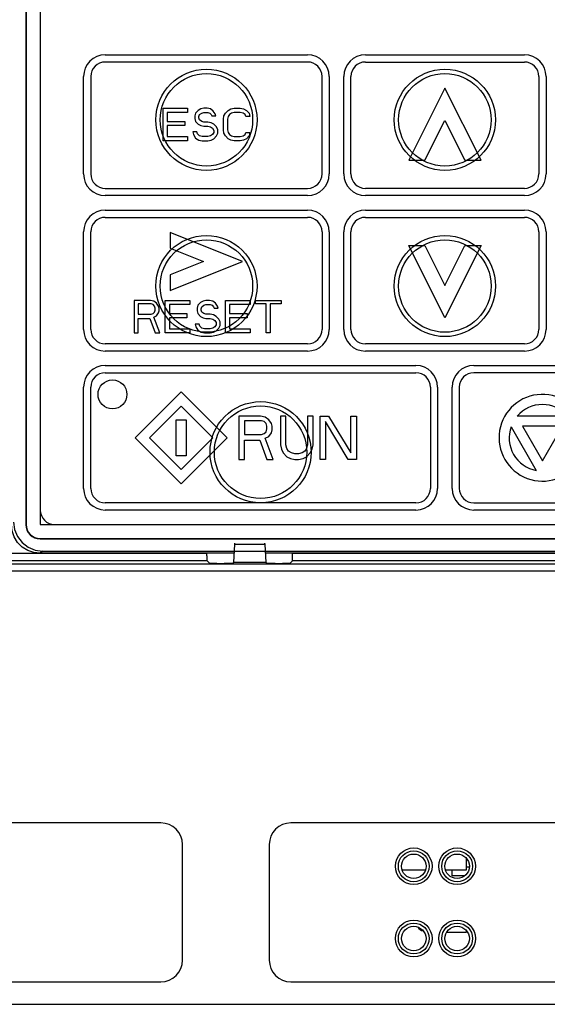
# Model space of a CAD drawing. Extents: x 28 to 410, y 33 to 287.
# Tile 11 of 41: x 92.38 to 101.5, y 194.83 to 211.86. Entities that reach past the tile are written whole.
import ezdxf

# ---------------------------------------------------------------- set-up
doc = ezdxf.new("R2010")
doc.units = 0
doc.header["$LTSCALE"] = 23.1
for name, color, linetype in [('ALL_AXIS', 7, 'CONTINUOUS'), ('ALL_CURVE', 7, 'CONTINUOUS'), ('ALL_FEATURES', 7, 'CONTINUOUS')]:
    doc.layers.add(name, color=color, linetype=linetype)

msp = doc.modelspace()

# ---------------------------------------------------------------- linework, layer by layer
at = {"layer": 'ALL_AXIS', "color": 7, "linetype": 'CONTINUOUS'}
msp.add_line((100.155, 197.207), (100.107, 197.207), dxfattribs=at)
msp.add_arc((99.357, 196.207), 0.1, 203.4622, 270, dxfattribs=at)
at = {"layer": 'ALL_CURVE', "color": 40, "linetype": 'CONTINUOUS'}
for p, q in [((93.857, 211.257), (97.357, 211.257)), ((98.357, 211.257), (101.107, 211.257)), ((97.357, 211.132), (93.857, 211.132)), ((98.357, 211.132), (101.107, 211.132)), ((93.482, 209.195), (93.482, 210.882)), ((93.607, 210.882), (93.607, 209.195)), ((97.607, 209.195), (97.607, 210.882)), ((97.732, 210.882), (97.732, 209.195)), ((97.982, 209.195), (97.982, 210.882)), ((98.107, 209.195), (98.107, 210.882)), ((101.357, 210.882), (101.357, 209.195)), ((101.482, 210.882), (101.482, 209.195)), ((99.732, 210.682), (99.107, 209.432)), ((100.357, 209.432), (99.732, 210.682)), ((94.857, 209.77), (94.857, 210.332)), ((94.857, 210.332), (95.279, 210.332)), ((94.927, 210.26), (94.927, 210.105)), ((95.279, 210.26), (94.927, 210.26)), ((95.279, 210.332), (95.279, 210.26)), ((95.419, 210.248), (95.408, 210.2)), ((95.408, 210.2), (95.408, 210.153)), ((95.466, 210.296), (95.419, 210.248)), ((95.513, 210.32), (95.466, 210.296)), ((95.478, 210.188), (95.49, 210.224)), ((95.478, 210.164), (95.478, 210.188)), ((95.49, 210.224), (95.525, 210.248)), ((95.56, 210.332), (95.513, 210.32)), ((95.525, 210.248), (95.56, 210.26)), ((95.618, 210.332), (95.56, 210.332)), ((95.56, 210.26), (95.63, 210.26)), ((95.677, 210.32), (95.618, 210.332)), ((95.63, 210.26), (95.665, 210.248)), ((95.665, 210.248), (95.689, 210.224)), ((95.724, 210.284), (95.677, 210.32)), ((95.689, 210.224), (95.701, 210.2)), ((95.701, 210.2), (95.771, 210.2)), ((95.759, 210.236), (95.724, 210.284)), ((95.771, 210.2), (95.759, 210.236)), ((95.9, 210.141), (95.911, 210.2)), ((95.911, 210.2), (95.935, 210.248)), ((95.935, 210.248), (95.982, 210.296)), ((95.982, 210.188), (95.97, 210.141)), ((95.982, 210.296), (96.029, 210.32)), ((96.005, 210.224), (95.982, 210.188)), ((96.04, 210.248), (96.005, 210.224)), ((96.029, 210.32), (96.087, 210.332)), ((96.087, 210.26), (96.04, 210.248)), ((96.087, 210.332), (96.193, 210.332)), ((96.193, 210.26), (96.087, 210.26)), ((96.193, 210.332), (96.251, 210.32)), ((96.24, 210.248), (96.193, 210.26)), ((96.275, 210.224), (96.24, 210.248)), ((96.251, 210.32), (96.298, 210.296)), ((96.286, 210.188), (96.275, 210.224)), ((96.357, 210.188), (96.286, 210.188)), ((96.298, 210.296), (96.345, 210.248)), ((96.345, 210.248), (96.357, 210.188)), ((94.927, 210.105), (95.232, 210.105)), ((94.927, 210.033), (94.927, 209.841)), ((95.232, 210.033), (94.927, 210.033)), ((95.232, 210.105), (95.232, 210.033)), ((95.408, 210.153), (95.419, 210.105)), ((95.419, 210.105), (95.466, 210.057)), ((95.466, 210.057), (95.513, 210.033)), ((95.49, 210.129), (95.478, 210.164)), ((95.525, 210.105), (95.49, 210.129)), ((95.513, 210.033), (95.56, 210.021)), ((95.56, 210.093), (95.525, 210.105)), ((95.63, 210.093), (95.56, 210.093)), ((95.56, 210.021), (95.63, 210.021)), ((95.689, 210.081), (95.63, 210.093)), ((95.63, 210.021), (95.677, 210.009)), ((95.677, 210.009), (95.712, 209.985)), ((95.736, 210.057), (95.689, 210.081)), ((95.783, 210.009), (95.736, 210.057)), ((95.806, 209.961), (95.783, 210.009)), ((95.9, 209.961), (95.9, 210.141)), ((95.97, 210.141), (95.97, 209.961)), ((99.386, 209.432), (99.732, 210.123)), ((99.732, 210.123), (100.077, 209.432)), ((94.927, 209.841), (95.279, 209.841)), ((95.279, 209.841), (95.279, 209.77)), ((95.372, 209.925), (95.384, 209.877)), ((95.443, 209.925), (95.372, 209.925)), ((95.384, 209.877), (95.419, 209.817)), ((95.454, 209.889), (95.443, 209.925)), ((95.49, 209.853), (95.454, 209.889)), ((95.536, 209.841), (95.49, 209.853)), ((95.63, 209.841), (95.536, 209.841)), ((95.677, 209.853), (95.63, 209.841)), ((95.712, 209.877), (95.677, 209.853)), ((95.712, 209.985), (95.736, 209.949)), ((95.736, 209.913), (95.712, 209.877)), ((95.736, 209.949), (95.736, 209.913)), ((95.736, 209.805), (95.783, 209.853)), ((95.783, 209.853), (95.806, 209.901)), ((95.806, 209.901), (95.806, 209.961)), ((95.911, 209.901), (95.9, 209.961)), ((95.935, 209.853), (95.911, 209.901)), ((95.982, 209.805), (95.935, 209.853)), ((95.97, 209.961), (95.982, 209.913)), ((95.982, 209.913), (96.005, 209.877)), ((96.005, 209.877), (96.04, 209.853)), ((96.04, 209.853), (96.087, 209.841)), ((96.087, 209.841), (96.193, 209.841)), ((96.193, 209.841), (96.24, 209.853)), ((96.24, 209.853), (96.275, 209.877)), ((96.275, 209.877), (96.286, 209.913)), ((96.286, 209.913), (96.357, 209.913)), ((96.345, 209.853), (96.298, 209.805)), ((96.357, 209.913), (96.345, 209.853)), ((95.279, 209.77), (94.857, 209.77)), ((95.419, 209.817), (95.478, 209.781)), ((95.478, 209.781), (95.536, 209.77)), ((95.536, 209.77), (95.63, 209.77)), ((95.63, 209.77), (95.689, 209.781)), ((95.689, 209.781), (95.736, 209.805)), ((96.029, 209.781), (95.982, 209.805)), ((96.087, 209.77), (96.029, 209.781)), ((96.193, 209.77), (96.087, 209.77)), ((96.251, 209.781), (96.193, 209.77)), ((96.298, 209.805), (96.251, 209.781)), ((99.107, 209.432), (99.386, 209.432)), ((100.077, 209.432), (100.357, 209.432)), ((93.857, 208.945), (97.357, 208.945)), ((97.357, 208.82), (93.857, 208.82)), ((101.107, 208.945), (98.357, 208.945)), ((101.107, 208.82), (98.357, 208.82)), ((93.857, 208.57), (97.357, 208.57)), ((98.357, 208.57), (101.107, 208.57)), ((93.857, 208.445), (97.357, 208.445)), ((98.357, 208.445), (101.107, 208.445)), ((93.482, 206.507), (93.482, 208.195)), ((93.607, 206.507), (93.607, 208.195)), ((94.982, 208.182), (94.982, 207.913)), ((96.232, 207.682), (94.982, 208.182)), ((97.607, 208.195), (97.607, 206.507)), ((97.732, 208.195), (97.732, 206.507)), ((97.982, 206.507), (97.982, 208.195)), ((98.107, 206.507), (98.107, 208.195)), ((101.357, 208.195), (101.357, 206.507)), ((101.482, 208.195), (101.482, 206.507)), ((94.982, 207.913), (95.559, 207.682)), ((99.732, 206.707), (99.107, 207.957)), ((99.107, 207.957), (99.386, 207.957)), ((99.386, 207.957), (99.732, 207.266)), ((99.732, 207.266), (100.077, 207.957)), ((100.357, 207.957), (99.732, 206.707)), ((100.077, 207.957), (100.357, 207.957)), ((95.559, 207.682), (94.982, 207.451)), ((94.982, 207.182), (96.232, 207.682)), ((94.982, 207.451), (94.982, 207.182)), ((94.357, 207.007), (94.357, 206.445)), ((94.638, 207.007), (94.357, 207.007)), ((94.427, 206.947), (94.427, 206.768)), ((94.65, 206.947), (94.427, 206.947)), ((94.697, 206.995), (94.638, 207.007)), ((94.685, 206.935), (94.65, 206.947)), ((94.743, 206.959), (94.697, 206.995)), ((94.779, 206.911), (94.743, 206.959)), ((94.896, 206.445), (94.896, 207.007)), ((94.896, 207.007), (95.318, 207.007)), ((95.318, 207.007), (95.318, 206.935)), ((95.505, 206.971), (95.458, 206.923)), ((95.552, 206.995), (95.505, 206.971)), ((95.599, 207.007), (95.552, 206.995)), ((95.658, 207.007), (95.599, 207.007)), ((95.716, 206.995), (95.658, 207.007)), ((95.763, 206.959), (95.716, 206.995)), ((95.798, 206.911), (95.763, 206.959)), ((95.939, 206.445), (95.939, 207.007)), ((95.939, 207.007), (96.361, 207.007)), ((96.361, 207.007), (96.361, 206.935)), ((96.454, 206.947), (96.454, 207.007)), ((96.454, 207.007), (96.9, 207.007)), ((96.642, 206.947), (96.454, 206.947)), ((96.642, 206.445), (96.642, 206.947)), ((96.712, 206.947), (96.712, 206.445)), ((96.9, 206.947), (96.712, 206.947)), ((96.9, 207.007), (96.9, 206.947)), ((94.427, 206.768), (94.65, 206.768)), ((94.65, 206.768), (94.685, 206.78)), ((94.708, 206.911), (94.685, 206.935)), ((94.685, 206.78), (94.708, 206.804)), ((94.72, 206.875), (94.708, 206.911)), ((94.708, 206.804), (94.72, 206.839)), ((94.72, 206.839), (94.72, 206.875)), ((94.743, 206.744), (94.779, 206.792)), ((94.79, 206.875), (94.779, 206.911)), ((94.779, 206.792), (94.79, 206.828)), ((94.79, 206.828), (94.79, 206.875)), ((94.966, 206.935), (94.966, 206.779)), ((95.318, 206.935), (94.966, 206.935)), ((94.966, 206.78), (95.271, 206.78)), ((95.271, 206.78), (95.271, 206.708)), ((95.458, 206.923), (95.447, 206.875)), ((95.447, 206.875), (95.447, 206.828)), ((95.447, 206.828), (95.458, 206.78)), ((95.458, 206.78), (95.505, 206.732)), ((95.517, 206.863), (95.529, 206.899)), ((95.517, 206.839), (95.517, 206.863)), ((95.529, 206.804), (95.517, 206.839)), ((95.529, 206.899), (95.564, 206.923)), ((95.564, 206.78), (95.529, 206.804)), ((95.564, 206.923), (95.599, 206.935)), ((95.599, 206.768), (95.564, 206.78)), ((95.599, 206.935), (95.669, 206.935)), ((95.669, 206.768), (95.599, 206.768)), ((95.669, 206.935), (95.704, 206.923)), ((95.728, 206.756), (95.669, 206.768)), ((95.704, 206.923), (95.728, 206.899)), ((95.728, 206.899), (95.74, 206.875)), ((95.74, 206.875), (95.81, 206.875)), ((95.81, 206.875), (95.798, 206.911)), ((96.009, 206.935), (96.009, 206.78)), ((96.361, 206.935), (96.009, 206.935)), ((96.009, 206.78), (96.314, 206.78)), ((96.314, 206.78), (96.314, 206.708)), ((94.427, 206.445), (94.427, 206.696)), ((94.427, 206.696), (94.626, 206.696)), ((94.626, 206.696), (94.72, 206.445)), ((94.697, 206.72), (94.743, 206.744)), ((94.802, 206.445), (94.697, 206.72)), ((94.966, 206.708), (94.966, 206.516)), ((95.271, 206.708), (94.966, 206.708)), ((95.411, 206.6), (95.423, 206.552)), ((95.482, 206.6), (95.411, 206.6)), ((95.493, 206.564), (95.482, 206.6)), ((95.505, 206.732), (95.552, 206.708)), ((95.552, 206.708), (95.599, 206.696)), ((95.599, 206.696), (95.669, 206.696)), ((95.669, 206.696), (95.716, 206.684)), ((95.716, 206.684), (95.751, 206.66)), ((95.775, 206.732), (95.728, 206.756)), ((95.751, 206.66), (95.775, 206.624)), ((95.822, 206.684), (95.775, 206.732)), ((95.775, 206.624), (95.775, 206.588)), ((95.845, 206.636), (95.822, 206.684)), ((95.845, 206.576), (95.845, 206.636)), ((96.009, 206.708), (96.009, 206.516)), ((96.314, 206.708), (96.009, 206.708)), ((94.357, 206.445), (94.427, 206.445)), ((94.72, 206.445), (94.802, 206.445)), ((95.318, 206.445), (94.896, 206.445)), ((94.966, 206.516), (95.318, 206.516)), ((95.318, 206.516), (95.318, 206.445)), ((95.423, 206.552), (95.458, 206.492)), ((95.458, 206.492), (95.517, 206.456)), ((95.529, 206.528), (95.493, 206.564)), ((95.517, 206.456), (95.576, 206.445)), ((95.576, 206.516), (95.529, 206.528)), ((95.669, 206.516), (95.576, 206.516)), ((95.576, 206.445), (95.669, 206.445)), ((95.716, 206.528), (95.669, 206.516)), ((95.669, 206.445), (95.728, 206.456)), ((95.751, 206.552), (95.716, 206.528)), ((95.728, 206.456), (95.775, 206.48)), ((95.775, 206.588), (95.751, 206.552)), ((95.775, 206.48), (95.822, 206.528)), ((95.822, 206.528), (95.845, 206.576)), ((96.361, 206.445), (95.939, 206.445)), ((96.009, 206.516), (96.361, 206.516)), ((96.361, 206.516), (96.361, 206.445)), ((96.712, 206.445), (96.642, 206.445)), ((97.357, 206.257), (93.857, 206.257)), ((101.107, 206.257), (98.357, 206.257)), ((97.357, 206.132), (93.857, 206.132)), ((101.107, 206.132), (98.357, 206.132)), ((93.857, 205.882), (99.232, 205.882)), ((93.857, 205.757), (99.232, 205.757)), ((100.232, 205.882), (105.607, 205.882)), ((105.607, 205.757), (100.232, 205.757)), ((93.482, 203.757), (93.482, 205.507)), ((93.607, 203.757), (93.607, 205.507)), ((95.169, 205.428), (94.374, 204.632)), ((95.965, 204.632), (95.169, 205.428)), ((99.482, 205.507), (99.482, 203.757)), ((99.607, 205.507), (99.607, 203.757)), ((99.857, 203.757), (99.857, 205.507)), ((99.982, 205.507), (99.982, 203.757)), ((95.169, 205.18), (94.621, 204.632)), ((95.717, 204.632), (95.169, 205.18)), ((95.082, 204.32), (95.082, 204.945)), ((95.082, 204.945), (95.257, 204.945)), ((95.257, 204.945), (95.257, 204.32)), ((96.169, 205.007), (96.169, 204.257)), ((96.544, 205.007), (96.169, 205.007)), ((96.263, 204.927), (96.263, 204.688)), ((96.56, 204.927), (96.263, 204.927)), ((96.622, 204.991), (96.544, 205.007)), ((96.607, 204.911), (96.56, 204.927)), ((96.638, 204.879), (96.607, 204.911)), ((96.685, 204.943), (96.622, 204.991)), ((96.732, 204.879), (96.685, 204.943)), ((96.888, 205.007), (96.888, 204.512)), ((96.982, 205.007), (96.888, 205.007)), ((96.982, 204.512), (96.982, 205.007)), ((97.357, 205.007), (97.357, 204.512)), ((97.451, 205.007), (97.357, 205.007)), ((97.451, 204.512), (97.451, 205.007)), ((97.576, 204.257), (97.576, 205.007)), ((97.576, 205.007), (97.716, 205.007)), ((97.669, 204.911), (97.669, 204.257)), ((98.06, 204.257), (97.669, 204.911)), ((97.716, 205.007), (98.107, 204.369)), ((98.107, 204.369), (98.107, 205.007)), ((98.107, 205.007), (98.201, 205.007)), ((98.201, 205.007), (98.201, 204.257)), ((101.855, 205.007), (100.983, 205.007)), ((96.607, 204.704), (96.638, 204.736)), ((96.654, 204.831), (96.638, 204.879)), ((96.638, 204.736), (96.654, 204.784)), ((96.654, 204.784), (96.654, 204.831)), ((96.747, 204.831), (96.732, 204.879)), ((96.732, 204.72), (96.747, 204.768)), ((96.747, 204.768), (96.747, 204.831)), ((100.877, 204.822), (101.312, 204.067)), ((101.073, 204.832), (101.419, 204.232)), ((101.766, 204.832), (101.073, 204.832)), ((101.419, 204.232), (101.766, 204.832)), ((94.374, 204.632), (95.169, 203.837)), ((94.621, 204.632), (95.169, 204.084)), ((95.169, 204.084), (95.717, 204.632)), ((95.169, 203.837), (95.965, 204.632)), ((96.263, 204.688), (96.56, 204.688)), ((96.263, 204.257), (96.263, 204.592)), ((96.263, 204.592), (96.529, 204.592)), ((96.529, 204.592), (96.654, 204.257)), ((96.56, 204.688), (96.607, 204.704)), ((96.622, 204.624), (96.685, 204.656)), ((96.763, 204.257), (96.622, 204.624)), ((96.685, 204.656), (96.732, 204.72)), ((96.888, 204.512), (96.904, 204.433)), ((96.904, 204.433), (96.935, 204.369)), ((96.997, 204.449), (96.982, 204.512)), ((97.029, 204.401), (96.997, 204.449)), ((97.076, 204.369), (97.029, 204.401)), ((97.31, 204.401), (97.263, 204.369)), ((97.341, 204.449), (97.31, 204.401)), ((97.357, 204.512), (97.341, 204.45)), ((97.404, 204.369), (97.435, 204.433)), ((97.435, 204.433), (97.451, 204.512)), ((95.257, 204.32), (95.082, 204.32)), ((96.169, 204.257), (96.263, 204.257)), ((96.654, 204.257), (96.763, 204.257)), ((96.935, 204.369), (96.997, 204.305)), ((96.997, 204.305), (97.06, 204.273)), ((97.06, 204.273), (97.138, 204.257)), ((97.138, 204.353), (97.076, 204.369)), ((97.201, 204.353), (97.138, 204.353)), ((97.138, 204.257), (97.201, 204.257)), ((97.263, 204.369), (97.201, 204.353)), ((97.201, 204.257), (97.279, 204.273)), ((97.279, 204.273), (97.341, 204.305)), ((97.34, 204.304), (97.404, 204.369)), ((97.669, 204.257), (97.576, 204.257)), ((98.201, 204.257), (98.06, 204.257)), ((99.232, 203.507), (93.857, 203.507)), ((99.232, 203.382), (93.857, 203.382)), ((100.232, 203.507), (105.607, 203.507)), ((105.607, 203.382), (100.232, 203.382))]:
    msp.add_line(p, q, dxfattribs=at)
msp.add_circle((93.982, 205.382), 0.25, dxfattribs=at)
for centre, radius, start, end in [((93.857, 210.882), 0.375, 90, 180), ((97.357, 210.882), 0.375, 0, 90), ((98.357, 210.882), 0.375, 90, 180), ((101.107, 210.882), 0.375, 0, 90), ((93.857, 210.882), 0.25, 90, 180), ((97.357, 210.882), 0.25, 0, 90), ((98.357, 210.882), 0.25, 90, 180), ((101.107, 210.882), 0.25, 0, 90), ((93.857, 209.195), 0.375, 180, 270), ((93.857, 209.195), 0.25, 180, 270), ((97.357, 209.195), 0.375, 270, 360), ((97.357, 209.195), 0.25, 270, 360), ((98.357, 209.195), 0.375, 180, 270), ((98.357, 209.195), 0.25, 180, 270), ((101.107, 209.195), 0.375, 270, 360), ((101.107, 209.195), 0.25, 270, 360), ((93.857, 208.195), 0.375, 90, 180), ((97.357, 208.195), 0.375, 0, 90), ((98.357, 208.195), 0.375, 90, 180), ((101.107, 208.195), 0.375, 0, 90), ((93.857, 208.195), 0.25, 90, 180), ((97.357, 208.195), 0.25, 0, 90), ((98.357, 208.195), 0.25, 90, 180), ((101.107, 208.195), 0.25, 0, 90), ((93.857, 206.507), 0.375, 180, 270), ((93.857, 206.507), 0.25, 180, 270), ((97.357, 206.507), 0.375, 270, 360), ((97.357, 206.507), 0.25, 270, 360), ((98.357, 206.507), 0.375, 180, 270), ((98.357, 206.507), 0.25, 180, 270), ((101.107, 206.507), 0.375, 270, 360), ((101.107, 206.507), 0.25, 270, 360), ((93.857, 205.507), 0.375, 90, 180), ((93.857, 205.507), 0.25, 90, 180), ((99.232, 205.507), 0.375, 0, 90), ((99.232, 205.507), 0.25, 0, 90), ((100.232, 205.507), 0.375, 90, 180), ((100.232, 205.507), 0.25, 90, 180), ((101.419, 204.632), 0.75, 12.9078, 328.1675), ((101.419, 204.632), 0.575, 40.7057, 139.2943), ((101.419, 204.632), 0.575, 160.7057, 259.2943), ((93.857, 203.757), 0.375, 180, 270), ((93.857, 203.757), 0.25, 180, 270), ((99.232, 203.757), 0.375, 270, 360), ((99.232, 203.757), 0.25, 270, 360), ((100.232, 203.757), 0.375, 180, 270), ((100.232, 203.757), 0.25, 180, 270)]:
    msp.add_arc(centre, radius, start, end, dxfattribs=at)
at = {"layer": 'ALL_FEATURES', "color": 7, "linetype": 'CONTINUOUS'}
for p, q in [((92.482, 224.632), (92.482, 203.132)), ((92.488, 224.632), (92.488, 203.132)), ((92.73, 224.634), (92.73, 203.13)), ((92.732, 203.382), (92.732, 203.132)), ((92.482, 203.132), (92.488, 203.132)), ((92.73, 203.13), (92.732, 203.132)), ((92.73, 203.13), (106.734, 203.13)), ((92.732, 203.132), (92.982, 203.132)), ((92.732, 202.882), (92.732, 202.889)), ((92.732, 202.889), (106.732, 202.889)), ((92.732, 202.882), (106.732, 202.882)), ((96.079, 202.476), (96.098, 202.79)), ((96.098, 202.79), (96.616, 202.79)), ((96.616, 202.79), (96.635, 202.476)), ((95.615, 202.63), (92.01, 202.63)), ((92.772, 202.672), (92.733, 202.633)), ((96.088, 202.633), (92.733, 202.633)), ((92.772, 202.672), (106.692, 202.672)), ((95.616, 202.592), (95.615, 202.633)), ((102.838, 202.633), (96.625, 202.633)), ((102.365, 202.63), (97.098, 202.63)), ((107.292, 202.447), (91.796, 202.447)), ((95.618, 202.505), (92.135, 202.505)), ((95.618, 202.505), (95.665, 202.458)), ((95.79, 202.456), (95.916, 202.456)), ((96.041, 202.458), (96.079, 202.476)), ((96.635, 202.476), (96.079, 202.476)), ((96.635, 202.476), (96.672, 202.458)), ((96.797, 202.456), (96.924, 202.456)), ((97.049, 202.458), (97.096, 202.505)), ((102.368, 202.505), (97.096, 202.505)), ((107.292, 202.322), (91.796, 202.322)), ((94.819, 197.97), (86.569, 197.97)), ((102.069, 197.97), (97.069, 197.97)), ((95.194, 195.595), (95.194, 197.595)), ((96.694, 197.595), (96.694, 195.595)), ((100.107, 197.157), (100.107, 197.354)), ((98.992, 197.157), (99.396, 197.157)), ((99.742, 197.157), (100.107, 197.157)), ((99.857, 197.057), (99.857, 197.157)), ((100.079, 197.057), (99.857, 197.057)), ((99.765, 196.082), (100.107, 196.082)), ((100.107, 196.082), (100.107, 196.104)), ((86.569, 195.22), (94.819, 195.22)), ((97.069, 195.22), (102.069, 195.22)), ((84.051, 194.832), (109.6, 194.832))]:
    msp.add_line(p, q, dxfattribs=at)
for points in [[(92.733, 202.633), (92.624, 202.645), (92.518, 202.681), (92.422, 202.741), (92.341, 202.822), (92.281, 202.918), (92.245, 203.024), (92.233, 203.133)], [(92.272, 203.172), (92.289, 203.043), (92.339, 202.922), (92.418, 202.819), (92.522, 202.739), (92.642, 202.689), (92.772, 202.672)], [(96.098, 202.79), (96.098, 202.799), (96.099, 202.805), (96.1, 202.807)], [(96.614, 202.807), (96.614, 202.805), (96.615, 202.799), (96.616, 202.79)], [(95.616, 202.592), (95.616, 202.557), (95.616, 202.53), (95.617, 202.512), (95.618, 202.505)], [(97.096, 202.505), (97.097, 202.512), (97.097, 202.53), (97.098, 202.557), (97.098, 202.592), (97.098, 202.633)], [(95.79, 202.456), (95.752, 202.456), (95.717, 202.456), (95.689, 202.456), (95.671, 202.457), (95.665, 202.458)], [(96.041, 202.458), (96.034, 202.457), (96.016, 202.456), (95.988, 202.456), (95.954, 202.456), (95.916, 202.456)], [(96.797, 202.456), (96.76, 202.456), (96.725, 202.456), (96.698, 202.456), (96.68, 202.457), (96.672, 202.458)], [(97.049, 202.458), (97.042, 202.457), (97.024, 202.456), (96.996, 202.456), (96.962, 202.456), (96.924, 202.456)]]:
    msp.add_lwpolyline(points, dxfattribs=at)
for centre, radius in [((95.607, 210.132), 0.875), ((95.607, 210.132), 0.8), ((99.732, 210.132), 0.875), ((99.732, 210.132), 0.8), ((95.607, 207.257), 0.875), ((99.732, 207.257), 0.875), ((95.607, 207.257), 0.8), ((99.732, 207.257), 0.8), ((96.544, 204.382), 0.875), ((96.544, 204.382), 0.8), ((99.194, 197.22), 0.317), ((99.194, 197.22), 0.267), ((99.194, 197.22), 0.212), ((99.944, 197.22), 0.317), ((99.944, 197.22), 0.267), ((99.944, 197.22), 0.212), ((99.194, 195.97), 0.317), ((99.194, 195.97), 0.267), ((99.944, 195.97), 0.317), ((99.944, 195.97), 0.267), ((99.194, 195.97), 0.212), ((99.944, 195.97), 0.212)]:
    msp.add_circle(centre, radius, dxfattribs=at)
for centre, radius, start, end in [((92.982, 203.382), 0.25, 180, 270), ((92.732, 203.132), 0.25, 180, 270), ((92.732, 203.132), 0.243, 180, 270), ((94.819, 197.595), 0.375, 0, 90), ((97.069, 197.595), 0.375, 90, 180), ((94.819, 195.595), 0.375, 270, 360), ((97.069, 195.595), 0.375, 180, 270)]:
    msp.add_arc(centre, radius, start, end, dxfattribs=at)

doc.saveas('drawing.dxf')
